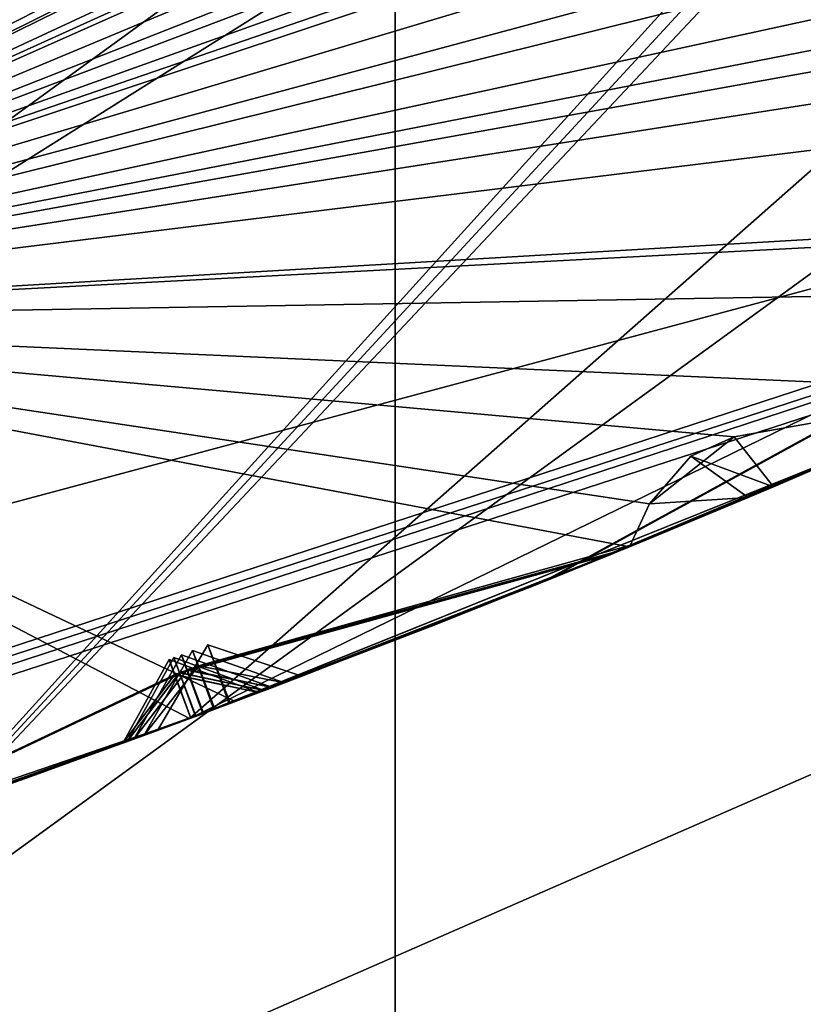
# Model space of a CAD drawing. Header units: millimetres. Extents: x -29 to 28.8, y -75.2 to 10.
# Tile 49 of 256: x 3.9 to 4.5, y -46.8 to -46. Entities that reach past the tile are written whole.
import ezdxf

# ---------------------------------------------------------------- set-up
doc = ezdxf.new("R2010")
doc.units = ezdxf.units.MM
doc.header["$LTSCALE"] = 88.413066
for name, color, linetype in [('104', 7, 'CONTINUOUS'), ('105', 7, 'CONTINUOUS'), ('107', 7, 'CONTINUOUS'), ('15', 7, 'CONTINUOUS'), ('18', 7, 'CONTINUOUS'), ('19', 7, 'CONTINUOUS'), ('2', 7, 'CONTINUOUS'), ('20', 7, 'CONTINUOUS'), ('26', 7, 'CONTINUOUS'), ('3', 7, 'CONTINUOUS'), ('31', 7, 'CONTINUOUS'), ('379', 7, 'CONTINUOUS'), ('385', 7, 'CONTINUOUS'), ('386', 7, 'CONTINUOUS'), ('387', 7, 'CONTINUOUS'), ('388', 7, 'CONTINUOUS'), ('389', 7, 'CONTINUOUS'), ('390', 7, 'CONTINUOUS'), ('488', 7, 'CONTINUOUS'), ('491', 7, 'CONTINUOUS'), ('494', 7, 'CONTINUOUS'), ('497', 7, 'CONTINUOUS'), ('500', 7, 'CONTINUOUS'), ('631', 7, 'CONTINUOUS'), ('632', 7, 'CONTINUOUS'), ('635', 7, 'CONTINUOUS'), ('638', 7, 'CONTINUOUS'), ('641', 7, 'CONTINUOUS'), ('644', 7, 'CONTINUOUS'), ('8', 7, 'CONTINUOUS')]:
    doc.layers.add(name, color=color, linetype=linetype)

msp = doc.modelspace()

# ---------------------------------------------------------------- linework, layer by layer
at = {"layer": '104', "linetype": 'CONTINUOUS'}
msp.add_3dface([(9.02061, -42.35354, 24.9), (3.23742, -45.76682, 24.9), (3.44503, -46.4044, 24.9), (9.02061, -42.35354, 24.9)], dxfattribs=at)
at = {"layer": '105', "linetype": 'CONTINUOUS'}
for points in [[(9.02061, -42.35354, 24.9), (3.44503, -46.4044, 24.9), (9.42505, -42.6477, 24.4), (9.02061, -42.35354, 24.9)], [(9.42505, -42.6477, 24.4), (3.44503, -46.4044, 24.9), (3.60005, -46.87981, 24.4), (9.42505, -42.6477, 24.4)]]:
    msp.add_3dface(points, dxfattribs=at)
at = {"layer": '107', "linetype": 'CONTINUOUS'}
for points in [[(8.15, -41.86049, -4.1), (3.60005, -46.87981, 24.4), (3.10278, -45.47082, -4.1), (8.15, -41.86049, -4.1)], [(3.60005, -46.87981, 24.4), (8.15, -41.86049, -4.1), (8.15, -41.9513, -3.06101), (3.60005, -46.87981, 24.4)], [(8.15, -42.04161, -2.0181), (3.60005, -46.87981, 24.4), (8.15, -41.9513, -3.06101), (8.15, -42.04161, -2.0181)], [(9.42505, -42.6477, 24.4), (3.60005, -46.87981, 24.4), (8.15, -42.04161, -2.0181), (9.42505, -42.6477, 24.4)]]:
    msp.add_3dface(points, dxfattribs=at)
at = {"layer": '15', "linetype": 'CONTINUOUS'}
for points in [[(8.65513, -42.09072, 122.5), (3.40005, -46.26112, 122.5), (3.30538, -45.97605, 122.5), (8.65513, -42.09072, 122.5)], [(6.46502, -44.69929, 122.5), (3.40005, -46.26112, 122.5), (8.65513, -42.09072, 122.5), (6.46502, -44.69929, 122.5)]]:
    msp.add_3dface(points, dxfattribs=at)
at = {"layer": '18', "linetype": 'CONTINUOUS'}
for points in [[(3.40005, -46.26112, 122.5), (6.46502, -44.69929, 122.5), (5.82139, -45.88295, 122.73396), (3.40005, -46.26112, 122.5)], [(0, -47.78481, 123.32635), (5.82139, -45.88295, 122.73396), (7.04449, -45.49591, 123.32635), (0, -47.78481, 123.32635)], [(0, -47.44279, 122.73396), (3.40005, -46.26112, 122.5), (5.82139, -45.88295, 122.73396), (0, -47.44279, 122.73396)], [(0, -47.78481, 123.32635), (0, -47.44279, 122.73396), (5.82139, -45.88295, 122.73396), (0, -47.78481, 123.32635)]]:
    msp.add_3dface(points, dxfattribs=at)
at = {"layer": '19', "linetype": 'CONTINUOUS'}
for points in [[(7.05342, -45.5082, 123.41251), (0, -47.8, 123.41251), (7.04449, -45.49591, 123.32635), (7.05342, -45.5082, 123.41251)], [(0, -47.8, 123.41251), (0, -47.78481, 123.32635), (7.04449, -45.49591, 123.32635), (0, -47.8, 123.41251)]]:
    msp.add_3dface(points, dxfattribs=at)
at = {"layer": '2', "linetype": 'CONTINUOUS'}
for points in [[(4.1712, -17.8, 158.83921), (0, -17.8, 159.49976), (4.17034, -54.3, 158.83894), (4.1712, -17.8, 158.83921)], [(4.17034, -54.3, 158.83894), (0, -17.8, 159.49976), (0, -54.3, 159.5), (4.17034, -54.3, 158.83894)], [(7.93689, -54.3, 156.92003), (4.1712, -17.8, 158.83921), (4.17034, -54.3, 158.83894), (7.93689, -54.3, 156.92003)], [(7.93431, -17.8, 156.9221), (4.1712, -17.8, 158.83921), (7.93689, -54.3, 156.92003), (7.93431, -17.8, 156.9221)]]:
    msp.add_3dface(points, dxfattribs=at)
at = {"layer": '20', "linetype": 'CONTINUOUS'}
for points in [[(8.89919, -42.26564, 122.2), (3.39919, -46.26162, 122.2), (8.89919, -42.26564, 27.8), (8.89919, -42.26564, 122.2)], [(8.89919, -42.26564, 27.8), (3.39919, -46.26162, 122.2), (3.39919, -46.26162, 27.8), (8.89919, -42.26564, 27.8)]]:
    msp.add_3dface(points, dxfattribs=at)
at = {"layer": '26', "linetype": 'CONTINUOUS'}
for points in [[(3.39919, -46.26162, 122.2), (8.89919, -42.26564, 122.2), (5.45607, -45.25018, 122.41213), (3.39919, -46.26162, 122.2)], [(5.45607, -45.25018, 122.41213), (3.30538, -45.97605, 122.5), (0, -46.71213, 122.41213), (5.45607, -45.25018, 122.41213)], [(3.39919, -46.26162, 122.2), (5.45607, -45.25018, 122.41213), (0, -46.71213, 122.41213), (3.39919, -46.26162, 122.2)]]:
    msp.add_3dface(points, dxfattribs=at)
at = {"layer": '3', "linetype": 'CONTINUOUS'}
for points in [[(0, -47.8, 123.41251), (7.05342, -45.5082, 123.41251), (0, -47.8, 127.5), (0, -47.8, 123.41251)], [(0, -47.8, 127.5), (7.05342, -45.5082, 123.41251), (2.34149, -47.56934, 127.69382), (0, -47.8, 127.5)], [(2.34149, -47.56934, 127.69382), (7.05342, -45.5082, 123.41251), (4.66574, -46.85581, 128.29178), (2.34149, -47.56934, 127.69382)]]:
    msp.add_3dface(points, dxfattribs=at)
at = {"layer": '31', "linetype": 'CONTINUOUS'}
for points in [[(8.89919, -42.26564, 27.8), (3.39919, -46.26162, 27.8), (5.45607, -45.25018, 27.58787), (8.89919, -42.26564, 27.8)], [(5.45607, -45.25018, 27.58787), (3.39919, -46.26162, 27.8), (0, -46.71213, 27.58787), (5.45607, -45.25018, 27.58787)], [(3.30787, -45.97573, 27.5), (5.45607, -45.25018, 27.58787), (0, -46.71213, 27.58787), (3.30787, -45.97573, 27.5)]]:
    msp.add_3dface(points, dxfattribs=at)
at = {"layer": '379', "linetype": 'CONTINUOUS'}
for points in [[(8.89923, -42.2655, -102.4), (2.25372, -42.74305, -102.4), (-3.39892, -46.26169, -102.4), (8.89923, -42.2655, -102.4)], [(3.39892, -46.26169, -102.4), (8.89923, -42.2655, -102.4), (-3.39892, -46.26169, -102.4), (3.39892, -46.26169, -102.4)]]:
    msp.add_3dface(points, dxfattribs=at)
at = {"layer": '385', "linetype": 'CONTINUOUS'}
msp.add_3dface([(3.39892, -46.26169, -116.4), (-8.89923, -42.2655, -116.4), (8.89923, -42.2655, -116.4), (3.39892, -46.26169, -116.4)], dxfattribs=at)
at = {"layer": '386', "linetype": 'CONTINUOUS'}
for points in [[(8.89923, -42.2655, -102.4), (3.39892, -46.26169, -102.4), (8.89919, -42.26564, -103.9), (8.89923, -42.2655, -102.4)], [(8.89919, -42.26564, -103.9), (3.39892, -46.26169, -102.4), (3.39919, -46.26162, -103.9), (8.89919, -42.26564, -103.9)]]:
    msp.add_3dface(points, dxfattribs=at)
at = {"layer": '387', "linetype": 'CONTINUOUS'}
for points in [[(8.89919, -42.26564, -103.9), (3.39919, -46.26162, -103.9), (8.90913, -42.99403, -104.35138), (8.89919, -42.26564, -103.9)], [(8.90913, -42.99403, -104.35138), (3.39919, -46.26162, -103.9), (8.64249, -43.31235, -104.35145), (8.90913, -42.99403, -104.35138)], [(8.64249, -43.31235, -104.35145), (3.39919, -46.26162, -103.9), (8.60535, -43.39013, -104.37441), (8.64249, -43.31235, -104.35145)], [(8.60535, -43.39013, -104.37441), (3.39919, -46.26162, -103.9), (8.60619, -43.42781, -104.4), (8.60535, -43.39013, -104.37441)], [(8.60619, -43.42781, -104.4), (3.39919, -46.26162, -103.9), (8.03101, -43.96269, -104.35138), (8.60619, -43.42781, -104.4)], [(8.03101, -43.96269, -104.35138), (3.39919, -46.26162, -103.9), (7.72982, -44.24855, -104.35145), (8.03101, -43.96269, -104.35138)], [(7.72982, -44.24855, -104.35145), (3.39919, -46.26162, -103.9), (7.68406, -44.32158, -104.37441), (7.72982, -44.24855, -104.35145)], [(7.68406, -44.32158, -104.37441), (3.39919, -46.26162, -103.9), (7.6806, -44.35912, -104.4), (7.68406, -44.32158, -104.37441)], [(7.6806, -44.35912, -104.4), (3.39919, -46.26162, -103.9), (7.4255, -44.58134, -104.4), (7.6806, -44.35912, -104.4)], [(7.4255, -44.58134, -104.4), (3.39919, -46.26162, -103.9), (7.04819, -44.82495, -104.35138), (7.4255, -44.58134, -104.4)], [(7.04819, -44.82495, -104.35138), (3.39919, -46.26162, -103.9), (7.06704, -44.87232, -104.4), (7.04819, -44.82495, -104.35138)], [(7.06704, -44.87232, -104.4), (3.39919, -46.26162, -103.9), (6.71638, -45.0746, -104.35145), (7.06704, -44.87232, -104.4)], [(6.71638, -45.0746, -104.35145), (3.39919, -46.26162, -103.9), (6.6626, -45.14195, -104.37441), (6.71638, -45.0746, -104.35145)], [(6.6626, -45.14195, -104.37441), (3.39919, -46.26162, -103.9), (6.65487, -45.17884, -104.4), (6.6626, -45.14195, -104.37441)], [(6.65487, -45.17884, -104.4), (3.39919, -46.26162, -103.9), (6.37611, -45.37054, -104.4), (6.65487, -45.17884, -104.4)], [(6.37611, -45.37054, -104.4), (3.39919, -46.26162, -103.9), (5.97349, -45.56955, -104.35138), (6.37611, -45.37054, -104.4)], [(5.97349, -45.56955, -104.35138), (3.39919, -46.26162, -103.9), (5.98681, -45.61876, -104.4), (5.97349, -45.56955, -104.35138)], [(5.98681, -45.61876, -104.4), (3.39919, -46.26162, -103.9), (5.61539, -45.77975, -104.35145), (5.98681, -45.61876, -104.4)], [(5.61539, -45.77975, -104.35145), (3.39919, -46.26162, -103.9), (5.55427, -45.84053, -104.37441), (5.61539, -45.77975, -104.35145)], [(5.55427, -45.84053, -104.37441), (3.39919, -46.26162, -103.9), (5.5424, -45.8763, -104.4), (5.55427, -45.84053, -104.37441)], [(5.5424, -45.8763, -104.4), (3.39919, -46.26162, -103.9), (5.2436, -46.03497, -104.4), (5.5424, -45.8763, -104.4)], [(5.2436, -46.03497, -104.4), (3.39919, -46.26162, -103.9), (4.90535, -46.17338, -104.37473), (5.2436, -46.03497, -104.4)], [(4.90535, -46.17338, -104.37473), (3.39919, -46.26162, -103.9), (4.82092, -46.18679, -104.35138), (4.90535, -46.17338, -104.37473)], [(4.82092, -46.18679, -104.35138), (3.39919, -46.26162, -103.9), (4.82855, -46.2372, -104.4), (4.82092, -46.18679, -104.35138)], [(4.82855, -46.2372, -104.4), (3.39919, -46.26162, -103.9), (4.65126, -46.3174, -104.4), (4.82855, -46.2372, -104.4)], [(4.65126, -46.3174, -104.4), (3.39919, -46.26162, -103.9), (4.44119, -46.3548, -104.35145), (4.65126, -46.3174, -104.4)], [(4.44119, -46.3548, -104.35145), (3.39919, -46.26162, -103.9), (4.37355, -46.40822, -104.37441), (4.44119, -46.3548, -104.35145)], [(4.37355, -46.40822, -104.37441), (3.39919, -46.26162, -103.9), (4.35767, -46.4424, -104.4), (4.37355, -46.40822, -104.37441)], [(4.35767, -46.4424, -104.4), (3.39919, -46.26162, -103.9), (4.04273, -46.56598, -104.4), (4.35767, -46.4424, -104.4)], [(4.04273, -46.56598, -104.4), (3.39919, -46.26162, -103.9), (3.7243, -46.68024, -104.4), (4.04273, -46.56598, -104.4)], [(4.47265, -46.39459, -104.4), (4.65126, -46.3174, -104.4), (4.44119, -46.3548, -104.35145), (4.47265, -46.39459, -104.4)]]:
    msp.add_3dface(points, dxfattribs=at)
at = {"layer": '388', "linetype": 'CONTINUOUS'}
for points in [[(4.65126, -46.3174, -104.4), (4.47265, -46.39459, -104.4), (4.64038, -46.32221, -105.80411), (4.65126, -46.3174, -104.4)], [(4.36574, -46.43909, -106.4148), (4.63006, -46.32675, -107.77997), (4.63962, -46.32254, -105.98081), (4.36574, -46.43909, -106.4148)], [(4.37103, -46.43692, -105.37775), (4.64038, -46.32221, -105.80411), (4.45226, -46.40318, -104.4298), (4.37103, -46.43692, -105.37775)], [(4.45226, -46.40318, -104.4298), (4.64038, -46.32221, -105.80411), (4.47265, -46.39459, -104.4), (4.45226, -46.40318, -104.4298)], [(4.33309, -46.45243, -113.76355), (4.61505, -46.33335, -114.28999), (4.34238, -46.44865, -112.75142), (4.33309, -46.45243, -113.76355)], [(4.34238, -46.44865, -112.75142), (4.61505, -46.33335, -114.28999), (4.61763, -46.33221, -112.24684), (4.34238, -46.44865, -112.75142)], [(4.34253, -46.44859, -111.54676), (4.61787, -46.33211, -112.05074), (4.34599, -46.44718, -110.55274), (4.34253, -46.44859, -111.54676)], [(4.34599, -46.44718, -110.55274), (4.61787, -46.33211, -112.05074), (4.62237, -46.33013, -110.06259), (4.34599, -46.44718, -110.55274)], [(4.34759, -46.44652, -109.38425), (4.62276, -46.32996, -109.87126), (4.35, -46.44554, -108.43723), (4.34759, -46.44652, -109.38425)], [(4.35, -46.44554, -108.43723), (4.62276, -46.32996, -109.87126), (4.62951, -46.32699, -107.96477), (4.35, -46.44554, -108.43723)], [(4.35473, -46.4436, -107.31554), (4.63006, -46.32675, -107.77997), (4.36574, -46.43909, -106.4148), (4.35473, -46.4436, -107.31554)], [(4.58444, -46.3467, -105.89212), (4.31432, -46.46005, -105.46498), (4.3096, -46.46196, -106.32614), (4.58444, -46.3467, -105.89212)], [(4.0061, -46.57967, -114.4), (4.56759, -46.35401, -114.4), (4.0072, -46.57925, -113.3625), (4.0061, -46.57967, -114.4)], [(4.0072, -46.57925, -113.3625), (4.56759, -46.35401, -114.4), (4.27949, -46.47408, -113.86301), (4.0072, -46.57925, -113.3625)], [(4.56446, -46.35537, -112.14868), (4.28828, -46.47055, -111.64397), (4.28844, -46.47049, -112.65333), (4.56446, -46.35537, -112.14868)], [(4.5688, -46.35348, -109.96676), (4.29278, -46.46874, -109.47889), (4.29196, -46.46907, -110.45627), (4.5688, -46.35348, -109.96676)], [(4.5753, -46.35067, -107.87213), (4.29902, -46.46623, -107.40664), (4.29533, -46.46771, -108.34384), (4.5753, -46.35067, -107.87213)], [(4.27568, -46.47561, -104.68864), (4.37103, -46.43692, -105.37775), (4.45226, -46.40318, -104.4298), (4.27568, -46.47561, -104.68864)], [(4.35767, -46.4424, -104.4), (4.04273, -46.56598, -104.4), (4.19953, -46.50579, -104.63124), (4.35767, -46.4424, -104.4)], [(4.08221, -46.55107, -106.8666), (4.35473, -46.4436, -107.31554), (4.36574, -46.43909, -106.4148), (4.08221, -46.55107, -106.8666)], [(4.09584, -46.54589, -104.95393), (4.37103, -46.43692, -105.37775), (4.27568, -46.47561, -104.68864), (4.09584, -46.54589, -104.95393)], [(4.06156, -46.55889, -113.26364), (4.33309, -46.45243, -113.76355), (4.34238, -46.44865, -112.75142), (4.06156, -46.55889, -113.26364)], [(4.06578, -46.5573, -111.04877), (4.34253, -46.44859, -111.54676), (4.34599, -46.44718, -110.55274), (4.06578, -46.5573, -111.04877)], [(4.07248, -46.55476, -108.9071), (4.34759, -46.44652, -109.38425), (4.35, -46.44554, -108.43723), (4.07248, -46.55476, -108.9071)], [(4.29902, -46.46623, -107.40664), (4.02574, -46.57234, -106.95689), (4.29533, -46.46771, -108.34384), (4.29902, -46.46623, -107.40664)], [(4.03794, -46.56778, -105.03971), (4.0264, -46.5721, -106.77595), (4.3096, -46.46196, -106.32614), (4.03794, -46.56778, -105.03971)], [(4.31432, -46.46005, -105.46498), (4.03794, -46.56778, -105.03971), (4.3096, -46.46196, -106.32614), (4.31432, -46.46005, -105.46498)], [(4.01098, -46.57785, -111.14567), (4.00739, -46.57919, -113.1647), (4.28844, -46.47049, -112.65333), (4.01098, -46.57785, -111.14567)], [(4.28828, -46.47055, -111.64397), (4.01098, -46.57785, -111.14567), (4.28844, -46.47049, -112.65333), (4.28828, -46.47055, -111.64397)], [(4.01701, -46.57561, -109.00113), (4.0113, -46.57773, -110.95173), (4.29196, -46.46907, -110.45627), (4.01701, -46.57561, -109.00113)], [(4.29278, -46.46874, -109.47889), (4.01701, -46.57561, -109.00113), (4.29196, -46.46907, -110.45627), (4.29278, -46.46874, -109.47889)], [(4.02574, -46.57234, -106.95689), (4.01748, -46.57543, -108.81285), (4.29533, -46.46771, -108.34384), (4.02574, -46.57234, -106.95689)], [(4.04273, -46.56598, -104.4), (4.03883, -46.56744, -104.86758), (4.19953, -46.50579, -104.63124), (4.04273, -46.56598, -104.4)], [(4.04273, -46.56598, -104.4), (3.7243, -46.68024, -104.4), (3.88249, -46.6248, -104.63332), (4.04273, -46.56598, -104.4)], [(3.75659, -46.66913, -105.45889), (4.0264, -46.5721, -106.77595), (4.03794, -46.56778, -105.03971), (3.75659, -46.66913, -105.45889)], [(4.03883, -46.56744, -104.86758), (4.04273, -46.56598, -104.4), (3.88249, -46.6248, -104.63332), (4.03883, -46.56744, -104.86758)], [(3.73106, -46.67792, -109.48622), (4.0113, -46.57773, -110.95173), (4.01701, -46.57561, -109.00113), (3.73106, -46.67792, -109.48622)], [(3.73563, -46.67635, -108.33573), (4.01748, -46.57543, -108.81285), (3.74432, -46.67336, -107.40826), (3.73563, -46.67635, -108.33573)], [(3.74432, -46.67336, -107.40826), (4.01748, -46.57543, -108.81285), (4.02574, -46.57234, -106.95689), (3.74432, -46.67336, -107.40826)], [(3.74527, -46.67304, -106.32587), (4.0264, -46.5721, -106.77595), (3.75659, -46.66913, -105.45889), (3.74527, -46.67304, -106.32587)], [(3.43359, -46.77545, -114.4), (4.0061, -46.57967, -114.4), (3.72589, -46.67969, -113.87259), (3.43359, -46.77545, -114.4)], [(3.7193, -46.68195, -112.64303), (4.00739, -46.57919, -113.1647), (3.73177, -46.67768, -111.63889), (3.7193, -46.68195, -112.64303)], [(3.72589, -46.67969, -113.87259), (4.0061, -46.57967, -114.4), (4.0072, -46.57925, -113.3625), (3.72589, -46.67969, -113.87259)], [(3.72998, -46.67829, -110.4557), (4.0113, -46.57773, -110.95173), (3.73106, -46.67792, -109.48622), (3.72998, -46.67829, -110.4557)], [(3.73177, -46.67768, -111.63889), (4.00739, -46.57919, -113.1647), (4.01098, -46.57785, -111.14567), (3.73177, -46.67768, -111.63889)], [(3.96982, -46.59308, -106.86614), (3.68777, -46.69268, -106.41491), (3.68882, -46.69232, -107.31548), (3.96982, -46.59308, -106.86614)], [(3.98081, -46.58903, -104.95325), (3.80543, -46.65213, -104.6909), (3.69928, -46.68877, -105.37136), (3.98081, -46.58903, -104.95325)], [(3.95292, -46.59928, -113.26352), (3.66433, -46.70058, -112.74164), (3.67099, -46.69834, -113.77362), (3.95292, -46.59928, -113.26352)], [(3.9564, -46.59801, -111.04856), (3.67431, -46.69722, -110.55173), (3.67716, -46.69626, -111.54061), (3.9564, -46.59801, -111.04856)], [(3.9619, -46.59599, -108.90679), (3.67921, -46.69557, -108.42868), (3.67501, -46.69699, -109.39213), (3.9619, -46.59599, -108.90679)]]:
    msp.add_3dface(points, dxfattribs=at)
at = {"layer": '389', "linetype": 'CONTINUOUS'}
for points in [[(8.89919, -42.26564, -114.9), (4.0061, -46.57967, -114.4), (3.39919, -46.26162, -114.9), (8.89919, -42.26564, -114.9)], [(4.0061, -46.57967, -114.4), (8.89919, -42.26564, -114.9), (4.54257, -46.3177, -114.44326), (4.0061, -46.57967, -114.4)], [(4.0061, -46.57967, -114.4), (3.43359, -46.77545, -114.4), (3.39919, -46.26162, -114.9), (4.0061, -46.57967, -114.4)], [(4.56759, -46.35401, -114.4), (4.0061, -46.57967, -114.4), (4.54257, -46.3177, -114.44326), (4.56759, -46.35401, -114.4)]]:
    msp.add_3dface(points, dxfattribs=at)
at = {"layer": '390', "linetype": 'CONTINUOUS'}
for points in [[(3.39892, -46.26169, -116.4), (8.89923, -42.2655, -116.4), (3.39919, -46.26162, -114.9), (3.39892, -46.26169, -116.4)], [(8.89923, -42.2655, -116.4), (8.89919, -42.26564, -114.9), (3.39919, -46.26162, -114.9), (8.89923, -42.2655, -116.4)]]:
    msp.add_3dface(points, dxfattribs=at)
at = {"layer": '488', "linetype": 'CONTINUOUS'}
for points in [[(4.61505, -46.33335, -114.28999), (4.33309, -46.45243, -113.76355), (4.27949, -46.47408, -113.86301), (4.61505, -46.33335, -114.28999)], [(4.56759, -46.35401, -114.4), (4.61505, -46.33335, -114.28999), (4.27949, -46.47408, -113.86301), (4.56759, -46.35401, -114.4)], [(4.33309, -46.45243, -113.76355), (4.06156, -46.55889, -113.26364), (4.0072, -46.57925, -113.3625), (4.33309, -46.45243, -113.76355)], [(4.33309, -46.45243, -113.76355), (4.0072, -46.57925, -113.3625), (4.27949, -46.47408, -113.86301), (4.33309, -46.45243, -113.76355)], [(3.95292, -46.59928, -113.26352), (3.98987, -46.53235, -113.26358), (3.9944, -46.54436, -113.19734), (3.95292, -46.59928, -113.26352)], [(3.99435, -46.54459, -113.33027), (4.06156, -46.55889, -113.26364), (3.98987, -46.53235, -113.26358), (3.99435, -46.54459, -113.33027)], [(4.00739, -46.57919, -113.1647), (3.95292, -46.59928, -113.26352), (3.9944, -46.54436, -113.19734), (4.00739, -46.57919, -113.1647)], [(4.0072, -46.57925, -113.3625), (4.06156, -46.55889, -113.26364), (3.99435, -46.54459, -113.33027), (4.0072, -46.57925, -113.3625)], [(3.66433, -46.70058, -112.74164), (3.95292, -46.59928, -113.26352), (4.00739, -46.57919, -113.1647), (3.66433, -46.70058, -112.74164)], [(3.66433, -46.70058, -112.74164), (4.00739, -46.57919, -113.1647), (3.7193, -46.68195, -112.64303), (3.66433, -46.70058, -112.74164)]]:
    msp.add_3dface(points, dxfattribs=at)
at = {"layer": '491', "linetype": 'CONTINUOUS'}
for points in [[(4.28828, -46.47055, -111.64397), (4.56446, -46.35537, -112.14868), (4.61787, -46.33211, -112.05074), (4.28828, -46.47055, -111.64397)], [(4.28828, -46.47055, -111.64397), (4.61787, -46.33211, -112.05074), (4.34253, -46.44859, -111.54676), (4.28828, -46.47055, -111.64397)], [(4.01098, -46.57785, -111.14567), (4.28828, -46.47055, -111.64397), (4.34253, -46.44859, -111.54676), (4.01098, -46.57785, -111.14567)], [(4.01098, -46.57785, -111.14567), (4.34253, -46.44859, -111.54676), (4.06578, -46.5573, -111.04877), (4.01098, -46.57785, -111.14567)], [(3.9564, -46.59801, -111.04856), (3.9937, -46.53092, -111.04866), (3.9982, -46.54271, -110.98421), (3.9564, -46.59801, -111.04856)], [(3.99815, -46.54323, -111.11416), (4.06578, -46.5573, -111.04877), (3.9937, -46.53092, -111.04866), (3.99815, -46.54323, -111.11416)], [(4.0113, -46.57773, -110.95173), (3.9564, -46.59801, -111.04856), (3.9982, -46.54271, -110.98421), (4.0113, -46.57773, -110.95173)], [(4.01098, -46.57785, -111.14567), (4.06578, -46.5573, -111.04877), (3.99815, -46.54323, -111.11416), (4.01098, -46.57785, -111.14567)], [(3.67431, -46.69722, -110.55173), (3.9564, -46.59801, -111.04856), (4.0113, -46.57773, -110.95173), (3.67431, -46.69722, -110.55173)], [(3.67431, -46.69722, -110.55173), (4.0113, -46.57773, -110.95173), (3.72998, -46.67829, -110.4557), (3.67431, -46.69722, -110.55173)]]:
    msp.add_3dface(points, dxfattribs=at)
at = {"layer": '494', "linetype": 'CONTINUOUS'}
for points in [[(4.29278, -46.46874, -109.47889), (4.5688, -46.35348, -109.96676), (4.62276, -46.32996, -109.87126), (4.29278, -46.46874, -109.47889)], [(4.29278, -46.46874, -109.47889), (4.62276, -46.32996, -109.87126), (4.34759, -46.44652, -109.38425), (4.29278, -46.46874, -109.47889)], [(4.01701, -46.57561, -109.00113), (4.29278, -46.46874, -109.47889), (4.34759, -46.44652, -109.38425), (4.01701, -46.57561, -109.00113)], [(4.01701, -46.57561, -109.00113), (4.34759, -46.44652, -109.38425), (4.07248, -46.55476, -108.9071), (4.01701, -46.57561, -109.00113)], [(3.9619, -46.59599, -108.90679), (3.99978, -46.52867, -108.90694), (4.00428, -46.54034, -108.84456), (3.9619, -46.59599, -108.90679)], [(4.00421, -46.54111, -108.97081), (4.07248, -46.55476, -108.9071), (3.99978, -46.52867, -108.90694), (4.00421, -46.54111, -108.97081)], [(4.01748, -46.57543, -108.81285), (3.9619, -46.59599, -108.90679), (4.00428, -46.54034, -108.84456), (4.01748, -46.57543, -108.81285)], [(4.01701, -46.57561, -109.00113), (4.07248, -46.55476, -108.9071), (4.00421, -46.54111, -108.97081), (4.01701, -46.57561, -109.00113)], [(3.67921, -46.69557, -108.42868), (3.9619, -46.59599, -108.90679), (4.01748, -46.57543, -108.81285), (3.67921, -46.69557, -108.42868)], [(3.67921, -46.69557, -108.42868), (4.01748, -46.57543, -108.81285), (3.73563, -46.67635, -108.33573), (3.67921, -46.69557, -108.42868)]]:
    msp.add_3dface(points, dxfattribs=at)
at = {"layer": '497', "linetype": 'CONTINUOUS'}
for points in [[(4.29902, -46.46623, -107.40664), (4.5753, -46.35067, -107.87213), (4.63006, -46.32675, -107.77997), (4.29902, -46.46623, -107.40664)], [(4.29902, -46.46623, -107.40664), (4.63006, -46.32675, -107.77997), (4.35473, -46.4436, -107.31554), (4.29902, -46.46623, -107.40664)], [(4.02574, -46.57234, -106.95689), (4.29902, -46.46623, -107.40664), (4.35473, -46.4436, -107.31554), (4.02574, -46.57234, -106.95689)], [(4.02574, -46.57234, -106.95689), (4.35473, -46.4436, -107.31554), (4.08221, -46.55107, -106.8666), (4.02574, -46.57234, -106.95689)], [(3.96982, -46.59308, -106.86614), (4.00856, -46.52539, -106.86636), (4.0133, -46.5374, -106.80563), (3.96982, -46.59308, -106.86614)], [(4.02574, -46.57234, -106.95689), (4.08221, -46.55107, -106.8666), (4.00856, -46.52539, -106.86636), (4.02574, -46.57234, -106.95689)], [(4.0264, -46.5721, -106.77595), (3.96982, -46.59308, -106.86614), (4.0133, -46.5374, -106.80563), (4.0264, -46.5721, -106.77595)], [(3.68777, -46.69268, -106.41491), (3.96982, -46.59308, -106.86614), (4.0264, -46.5721, -106.77595), (3.68777, -46.69268, -106.41491)], [(3.68777, -46.69268, -106.41491), (4.0264, -46.5721, -106.77595), (3.74527, -46.67304, -106.32587), (3.68777, -46.69268, -106.41491)]]:
    msp.add_3dface(points, dxfattribs=at)
at = {"layer": '500', "linetype": 'CONTINUOUS'}
for points in [[(4.31432, -46.46005, -105.46498), (4.58444, -46.3467, -105.89212), (4.64038, -46.32221, -105.80411), (4.31432, -46.46005, -105.46498)], [(4.31432, -46.46005, -105.46498), (4.64038, -46.32221, -105.80411), (4.37103, -46.43692, -105.37775), (4.31432, -46.46005, -105.46498)], [(4.03794, -46.56778, -105.03971), (4.31432, -46.46005, -105.46498), (4.37103, -46.43692, -105.37775), (4.03794, -46.56778, -105.03971)], [(4.03794, -46.56778, -105.03971), (4.37103, -46.43692, -105.37775), (4.09584, -46.54589, -104.95393), (4.03794, -46.56778, -105.03971)], [(3.98081, -46.58903, -104.95325), (4.02082, -46.52079, -104.95357), (4.03883, -46.56744, -104.86758), (3.98081, -46.58903, -104.95325)], [(4.03794, -46.56778, -105.03971), (4.09584, -46.54589, -104.95393), (4.02082, -46.52079, -104.95357), (4.03794, -46.56778, -105.03971)], [(3.98081, -46.58903, -104.95325), (4.03883, -46.56744, -104.86758), (3.88249, -46.6248, -104.63332), (3.98081, -46.58903, -104.95325)], [(3.80543, -46.65213, -104.6909), (3.98081, -46.58903, -104.95325), (3.88249, -46.6248, -104.63332), (3.80543, -46.65213, -104.6909)], [(3.7243, -46.68024, -104.4), (3.80543, -46.65213, -104.6909), (3.88249, -46.6248, -104.63332), (3.7243, -46.68024, -104.4)]]:
    msp.add_3dface(points, dxfattribs=at)
at = {"layer": '631', "linetype": 'CONTINUOUS'}
for points in [[(4.44119, -46.3548, -104.35145), (4.37355, -46.40822, -104.37441), (4.40654, -46.37005, -104.40791), (4.44119, -46.3548, -104.35145)], [(4.47265, -46.39459, -104.4), (4.44119, -46.3548, -104.35145), (4.40654, -46.37005, -104.40791), (4.47265, -46.39459, -104.4)], [(4.45226, -46.40318, -104.4298), (4.47265, -46.39459, -104.4), (4.40654, -46.37005, -104.40791), (4.45226, -46.40318, -104.4298)]]:
    msp.add_3dface(points, dxfattribs=at)
at = {"layer": '632', "linetype": 'CONTINUOUS'}
for points in [[(4.37355, -46.40822, -104.37441), (4.45226, -46.40318, -104.4298), (4.40654, -46.37005, -104.40791), (4.37355, -46.40822, -104.37441)], [(4.35767, -46.4424, -104.4), (4.27568, -46.47561, -104.68864), (4.45226, -46.40318, -104.4298), (4.35767, -46.4424, -104.4)], [(4.37355, -46.40822, -104.37441), (4.35767, -46.4424, -104.4), (4.45226, -46.40318, -104.4298), (4.37355, -46.40822, -104.37441)], [(4.35767, -46.4424, -104.4), (4.19953, -46.50579, -104.63124), (4.27568, -46.47561, -104.68864), (4.35767, -46.4424, -104.4)], [(4.19953, -46.50579, -104.63124), (4.03883, -46.56744, -104.86758), (4.27568, -46.47561, -104.68864), (4.19953, -46.50579, -104.63124)], [(4.09584, -46.54589, -104.95393), (4.27568, -46.47561, -104.68864), (4.03883, -46.56744, -104.86758), (4.09584, -46.54589, -104.95393)], [(4.03794, -46.56778, -105.03971), (4.02082, -46.52079, -104.95357), (3.98081, -46.58903, -104.95325), (4.03794, -46.56778, -105.03971)], [(4.02082, -46.52079, -104.95357), (4.09584, -46.54589, -104.95393), (4.03883, -46.56744, -104.86758), (4.02082, -46.52079, -104.95357)], [(3.98081, -46.58903, -104.95325), (3.69928, -46.68877, -105.37136), (4.03794, -46.56778, -105.03971), (3.98081, -46.58903, -104.95325)], [(3.69928, -46.68877, -105.37136), (3.75659, -46.66913, -105.45889), (4.03794, -46.56778, -105.03971), (3.69928, -46.68877, -105.37136)]]:
    msp.add_3dface(points, dxfattribs=at)
at = {"layer": '635', "linetype": 'CONTINUOUS'}
for points in [[(4.58444, -46.3467, -105.89212), (4.3096, -46.46196, -106.32614), (4.63962, -46.32254, -105.98081), (4.58444, -46.3467, -105.89212)], [(4.3096, -46.46196, -106.32614), (4.36574, -46.43909, -106.4148), (4.63962, -46.32254, -105.98081), (4.3096, -46.46196, -106.32614)], [(4.36574, -46.43909, -106.4148), (4.0264, -46.5721, -106.77595), (4.0133, -46.5374, -106.80563), (4.36574, -46.43909, -106.4148)], [(4.08221, -46.55107, -106.8666), (4.36574, -46.43909, -106.4148), (4.0133, -46.5374, -106.80563), (4.08221, -46.55107, -106.8666)], [(4.3096, -46.46196, -106.32614), (4.0264, -46.5721, -106.77595), (4.36574, -46.43909, -106.4148), (4.3096, -46.46196, -106.32614)], [(4.00856, -46.52539, -106.86636), (3.96982, -46.59308, -106.86614), (4.02574, -46.57234, -106.95689), (4.00856, -46.52539, -106.86636)], [(4.08221, -46.55107, -106.8666), (4.0133, -46.5374, -106.80563), (4.00856, -46.52539, -106.86636), (4.08221, -46.55107, -106.8666)], [(3.96982, -46.59308, -106.86614), (3.68882, -46.69232, -107.31548), (4.02574, -46.57234, -106.95689), (3.96982, -46.59308, -106.86614)], [(3.68882, -46.69232, -107.31548), (3.74432, -46.67336, -107.40826), (4.02574, -46.57234, -106.95689), (3.68882, -46.69232, -107.31548)]]:
    msp.add_3dface(points, dxfattribs=at)
at = {"layer": '638', "linetype": 'CONTINUOUS'}
for points in [[(4.5753, -46.35067, -107.87213), (4.29533, -46.46771, -108.34384), (4.62951, -46.32699, -107.96477), (4.5753, -46.35067, -107.87213)], [(4.29533, -46.46771, -108.34384), (4.35, -46.44554, -108.43723), (4.62951, -46.32699, -107.96477), (4.29533, -46.46771, -108.34384)], [(4.35, -46.44554, -108.43723), (4.01748, -46.57543, -108.81285), (4.00428, -46.54034, -108.84456), (4.35, -46.44554, -108.43723)], [(4.07248, -46.55476, -108.9071), (4.35, -46.44554, -108.43723), (4.00428, -46.54034, -108.84456), (4.07248, -46.55476, -108.9071)], [(4.29533, -46.46771, -108.34384), (4.01748, -46.57543, -108.81285), (4.35, -46.44554, -108.43723), (4.29533, -46.46771, -108.34384)], [(3.9619, -46.59599, -108.90679), (4.00421, -46.54111, -108.97081), (3.99978, -46.52867, -108.90694), (3.9619, -46.59599, -108.90679)], [(3.99978, -46.52867, -108.90694), (4.07248, -46.55476, -108.9071), (4.00428, -46.54034, -108.84456), (3.99978, -46.52867, -108.90694)], [(3.9619, -46.59599, -108.90679), (3.67501, -46.69699, -109.39213), (4.00421, -46.54111, -108.97081), (3.9619, -46.59599, -108.90679)], [(3.67501, -46.69699, -109.39213), (4.01701, -46.57561, -109.00113), (4.00421, -46.54111, -108.97081), (3.67501, -46.69699, -109.39213)], [(3.67501, -46.69699, -109.39213), (3.73106, -46.67792, -109.48622), (4.01701, -46.57561, -109.00113), (3.67501, -46.69699, -109.39213)]]:
    msp.add_3dface(points, dxfattribs=at)
at = {"layer": '641', "linetype": 'CONTINUOUS'}
for points in [[(4.5688, -46.35348, -109.96676), (4.29196, -46.46907, -110.45627), (4.60761, -46.29633, -110.03159), (4.5688, -46.35348, -109.96676)], [(4.29196, -46.46907, -110.45627), (4.62237, -46.33013, -110.06259), (4.60761, -46.29633, -110.03159), (4.29196, -46.46907, -110.45627)], [(4.29196, -46.46907, -110.45627), (4.34599, -46.44718, -110.55274), (4.62237, -46.33013, -110.06259), (4.29196, -46.46907, -110.45627)], [(4.34599, -46.44718, -110.55274), (4.0113, -46.57773, -110.95173), (3.9982, -46.54271, -110.98421), (4.34599, -46.44718, -110.55274)], [(4.06578, -46.5573, -111.04877), (4.34599, -46.44718, -110.55274), (3.9982, -46.54271, -110.98421), (4.06578, -46.5573, -111.04877)], [(4.29196, -46.46907, -110.45627), (4.0113, -46.57773, -110.95173), (4.34599, -46.44718, -110.55274), (4.29196, -46.46907, -110.45627)], [(3.9937, -46.53092, -111.04866), (3.9564, -46.59801, -111.04856), (3.99815, -46.54323, -111.11416), (3.9937, -46.53092, -111.04866)], [(4.06578, -46.5573, -111.04877), (3.9982, -46.54271, -110.98421), (3.9937, -46.53092, -111.04866), (4.06578, -46.5573, -111.04877)], [(3.9564, -46.59801, -111.04856), (3.67716, -46.69626, -111.54061), (3.99815, -46.54323, -111.11416), (3.9564, -46.59801, -111.04856)], [(3.67716, -46.69626, -111.54061), (4.01098, -46.57785, -111.14567), (3.99815, -46.54323, -111.11416), (3.67716, -46.69626, -111.54061)], [(3.67716, -46.69626, -111.54061), (3.73177, -46.67768, -111.63889), (4.01098, -46.57785, -111.14567), (3.67716, -46.69626, -111.54061)]]:
    msp.add_3dface(points, dxfattribs=at)
at = {"layer": '644', "linetype": 'CONTINUOUS'}
for points in [[(4.56446, -46.35537, -112.14868), (4.28844, -46.47049, -112.65333), (4.60282, -46.29833, -112.21486), (4.56446, -46.35537, -112.14868)], [(4.28844, -46.47049, -112.65333), (4.61763, -46.33221, -112.24684), (4.60282, -46.29833, -112.21486), (4.28844, -46.47049, -112.65333)], [(4.28844, -46.47049, -112.65333), (4.34238, -46.44865, -112.75142), (4.61763, -46.33221, -112.24684), (4.28844, -46.47049, -112.65333)], [(4.34238, -46.44865, -112.75142), (4.00739, -46.57919, -113.1647), (3.9944, -46.54436, -113.19734), (4.34238, -46.44865, -112.75142)], [(4.06156, -46.55889, -113.26364), (4.34238, -46.44865, -112.75142), (3.9944, -46.54436, -113.19734), (4.06156, -46.55889, -113.26364)], [(4.28844, -46.47049, -112.65333), (4.00739, -46.57919, -113.1647), (4.34238, -46.44865, -112.75142), (4.28844, -46.47049, -112.65333)], [(3.98987, -46.53235, -113.26358), (3.95292, -46.59928, -113.26352), (3.99435, -46.54459, -113.33027), (3.98987, -46.53235, -113.26358)], [(4.06156, -46.55889, -113.26364), (3.9944, -46.54436, -113.19734), (3.98987, -46.53235, -113.26358), (4.06156, -46.55889, -113.26364)], [(3.95292, -46.59928, -113.26352), (3.67099, -46.69834, -113.77362), (3.99435, -46.54459, -113.33027), (3.95292, -46.59928, -113.26352)], [(3.67099, -46.69834, -113.77362), (4.0072, -46.57925, -113.3625), (3.99435, -46.54459, -113.33027), (3.67099, -46.69834, -113.77362)], [(3.67099, -46.69834, -113.77362), (3.72589, -46.67969, -113.87259), (4.0072, -46.57925, -113.3625), (3.67099, -46.69834, -113.77362)]]:
    msp.add_3dface(points, dxfattribs=at)
at = {"layer": '8', "linetype": 'CONTINUOUS'}
for points in [[(4.66574, -46.85581, 128.29178), (6.91655, -45.60619, 129.34119), (3.98829, -47.75926, 130.54952), (4.66574, -46.85581, 128.29178)], [(6.91655, -45.60619, 129.34119), (7.45682, -45.8063, 132.19345), (3.98829, -47.75926, 130.54952), (6.91655, -45.60619, 129.34119)], [(7.45682, -45.8063, 132.19345), (4.21118, -49.58881, 132.5469), (3.98829, -47.75926, 130.54952), (7.45682, -45.8063, 132.19345)], [(7.81764, -47.32665, 134.35043), (4.21118, -49.58881, 132.5469), (7.45682, -45.8063, 132.19345), (7.81764, -47.32665, 134.35043)]]:
    msp.add_3dface(points, dxfattribs=at)

doc.saveas('drawing.dxf')
